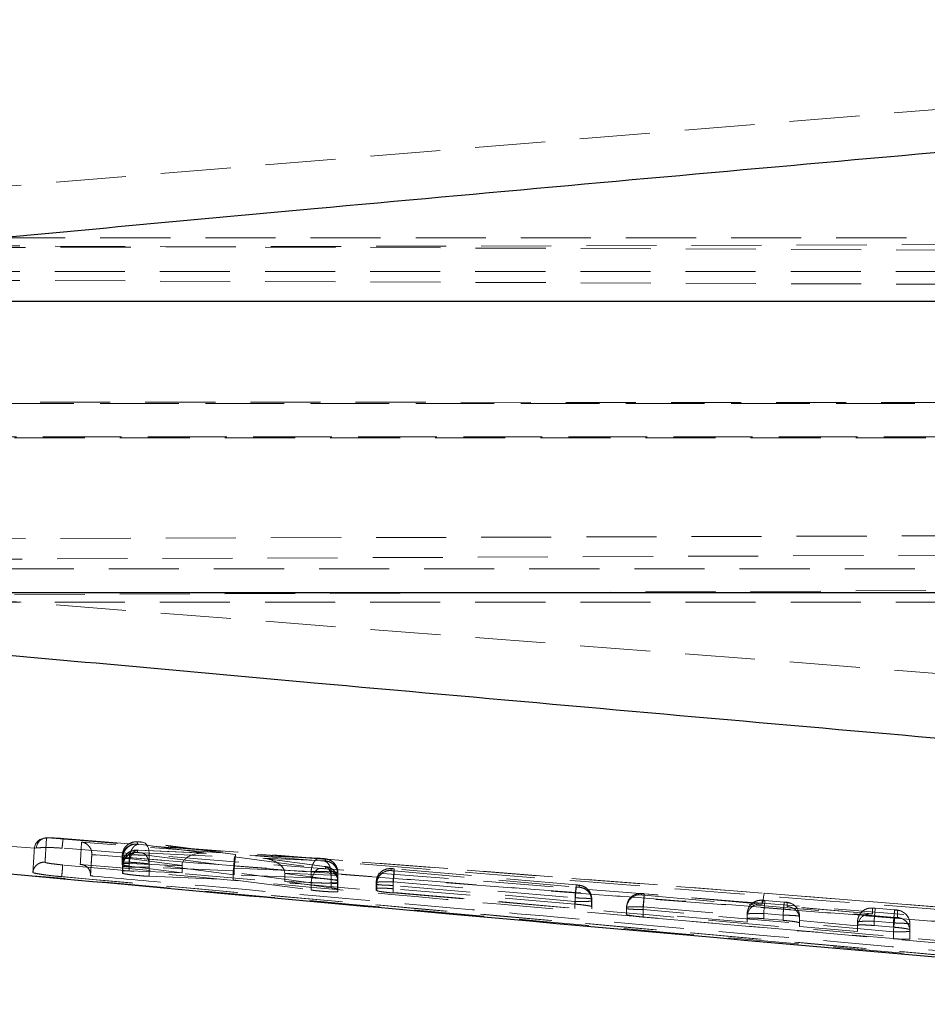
# Model space of a CAD drawing. Header units: millimetres. Extents: x 21 to 401, y 14 to 292.
# Tile 47 of 52: x 345 to 362, y 259 to 277. Entities that reach past the tile are written whole.
import ezdxf

# ---------------------------------------------------------------- set-up
doc = ezdxf.new("R2010")
doc.units = ezdxf.units.MM
doc.linetypes.add('HIDDEN', pattern=[1.905, 1.27, -0.635])
doc.layers.add('FORMATO', color=179, linetype='Continuous')
doc.styles.add('SLDTEXTSTYLE0', font='TXT', dxfattribs={"width": 0.75})
doc.dimstyles.new('SLDDIMSTYLE1', dxfattribs={"dimtxt": 3.5, "dimasz": 3.302, "dimexe": 0, "dimexo": 0.0625, "dimgap": 0.875, "dimtad": 1, "dimdec": 0, "dimrnd": 1e-09, "dimzin": 12, "dimdsep": 46, "dimtxsty": 'SLDTEXTSTYLE0', "dimsah": 1, "dimcen": 0.09, "dimadec": 0, "dimazin": 3, "dimtfac": 1, "dimtdec": 0, "dimtofl": 0, "dimtmove": 0, "dimatfit": 3, "dimfxl": 0, "dimfrac": 2, "dimtolj": 1, "dimtzin": 12, "dimarcsym": 0})

# ---------------------------------------------------------------- blocks, each defined once
blk = doc.blocks.new('_D_7')
at = {"layer": 'FORMATO'}
for p, q in [((268.376, 270.321), (268.376, 288.904)), ((400.67, 270.321), (400.67, 288.904)), ((400.67, 287.904), (268.376, 287.904))]:
    blk.add_line(p, q, dxfattribs=at)
for points in [[(268.376, 287.904), (271.678, 287.396), (271.678, 288.412)], [(400.67, 287.904), (397.368, 288.412), (397.368, 287.396)]]:
    blk.add_solid(points, dxfattribs=at)
at = {"layer": 'FORMATO', "insert": (333.223, 292.416), "char_height": 3.5, "attachment_point": 1, "style": 'SLDTEXTSTYLE0'}
blk.add_mtext('132', dxfattribs=at)

msp = doc.modelspace()

# ---------------------------------------------------------------- linework, layer by layer
at = {"color": 7, "linetype": 'HIDDEN', "lineweight": 18}
for p, q in [((344.172427, 273.783171), (377.662021, 276.547963)), ((378.622725, 272.930378), (340.304265, 272.930378)), ((377.904254, 272.860015), (343.988957, 272.752875)), ((340.337921, 272.808442), (385.659728, 272.601539)), ((340.332239, 272.324884), (378.622725, 272.324884)), ((340.338147, 272.180656), (394.301969, 271.956706)), ((378.622725, 269.934321), (290.422722, 269.934321)), ((340.068618, 269.955823), (385.22936, 269.945735)), ((378.776442, 269.934321), (340.272724, 269.934321)), ((394.21587, 269.319439), (340.066826, 269.307339)), ((340.115796, 269.328842), (378.622725, 269.328842)), ((340.272724, 269.328842), (378.776442, 269.328842)), ((377.904254, 267.585957), (343.988957, 267.478811)), ((340.378471, 267.09296), (385.22936, 267.27839)), ((378.776442, 266.938278), (340.272724, 266.938278)), ((394.21587, 266.691247), (340.3787, 266.444625)), ((344.172427, 266.430842), (377.662021, 263.828987)), ((340.332239, 266.332792), (378.776442, 266.332792)), ((345.919795, 262.063654), (358.902599, 261.061596)), ((346.203552, 262.052679), (358.902599, 261.061596)), ((347.543997, 261.992002), (347.544119, 261.952722)), ((347.544118, 261.952722), (347.545305, 261.951948)), ((347.545305, 261.951948), (347.566577, 261.948118)), ((347.566577, 261.948118), (348.798691, 261.785412)), ((349.321968, 261.762114), (347.631598, 261.986824)), ((349.321991, 261.7628), (347.642497, 261.986064)), ((345.689344, 261.878664), (345.025838, 261.92973)), ((345.678989, 261.873672), (345.689344, 261.878664)), ((345.715543, 261.882411), (345.689344, 261.878664)), ((346.719361, 261.776181), (346.719359, 261.76192)), ((347.544468, 261.839474), (347.544583, 261.802444)), ((347.544583, 261.802444), (347.545933, 261.801625)), ((348.767423, 261.787483), (347.555213, 261.841396)), ((348.798691, 261.785412), (347.567544, 261.840159)), ((347.632105, 261.792155), (349.303033, 261.718804)), ((346.719359, 261.760386), (346.695925, 261.378089)), ((346.719359, 261.76192), (346.719359, 261.760386)), ((375.298883, 259.499596), (346.719359, 261.760386)), ((347.272073, 261.704126), (347.271951, 261.743421)), ((347.271951, 261.743421), (347.271951, 261.618877)), ((347.271951, 261.743421), (347.271951, 261.618877)), ((347.271951, 261.618877), (347.272073, 261.579195)), ((347.272073, 261.704126), (347.272073, 261.579195)), ((347.272537, 261.553863), (347.272422, 261.590997)), ((347.272422, 261.590997), (347.272422, 261.590974)), ((347.272422, 261.590974), (347.272422, 261.464247)), ((347.279025, 261.700625), (347.279025, 261.574717)), ((347.396251, 261.601956), (347.396251, 261.601837)), ((347.396251, 261.601956), (348.353947, 261.559369)), ((347.396251, 261.601837), (347.396251, 261.468494)), ((348.353967, 261.562811), (347.396836, 261.689203)), ((347.396836, 261.689203), (347.396836, 261.68918)), ((347.396836, 261.68918), (347.396836, 261.55387)), ((347.759001, 261.748532), (349.30205, 261.543402)), ((347.759001, 261.748532), (347.759001, 261.593239)), ((349.300894, 261.393377), (347.759001, 261.593239)), ((349.303033, 261.718804), (350.864333, 261.512617)), ((350.86335, 261.693569), (349.321968, 261.762114)), ((350.852422, 261.694739), (349.321991, 261.7628)), ((350.929451, 261.548312), (349.818236, 261.696162)), ((349.818236, 261.696162), (350.927766, 261.647576)), ((350.940387, 261.547545), (349.848953, 261.692764)), ((350.950432, 261.682743), (350.948635, 261.684248)), ((350.950544, 261.648292), (350.950432, 261.682743)), ((351.089089, 261.625672), (351.086009, 261.628242)), ((347.272422, 261.464247), (347.272537, 261.426294)), ((347.272537, 261.553863), (347.272537, 261.426294)), ((347.272537, 261.426294), (347.281509, 261.421041)), ((347.281534, 261.549922), (347.281509, 261.549869)), ((347.281509, 261.549869), (347.281509, 261.421041)), ((348.353947, 261.429982), (347.396251, 261.468494)), ((347.396836, 261.55387), (348.353947, 261.429982)), ((347.759013, 261.533307), (347.758987, 261.533247)), ((347.758987, 261.533247), (347.758987, 261.368858)), ((349.283605, 261.466386), (347.759013, 261.533307)), ((348.353947, 261.559369), (348.353947, 261.429982)), ((350.694751, 261.253679), (349.282456, 261.440189)), ((349.282456, 261.440189), (349.282456, 261.308016)), ((349.300894, 261.517228), (350.693225, 261.455314)), ((349.300894, 261.517228), (349.300894, 261.393377)), ((351.056296, 261.388676), (350.213728, 261.425571)), ((350.213747, 261.422211), (351.057303, 261.309976)), ((350.213747, 261.422211), (350.213747, 261.27276)), ((350.693225, 261.455314), (350.693354, 261.455337)), ((350.693225, 261.455314), (350.693225, 261.342095)), ((350.949963, 261.54455), (350.929451, 261.548312)), ((350.950879, 261.543872), (350.949963, 261.54455)), ((350.950995, 261.507587), (350.950879, 261.543872)), ((351.174525, 261.437306), (351.174527, 261.437746)), ((351.174525, 261.437306), (351.174525, 261.289405)), ((351.174527, 261.437746), (351.178385, 261.43452)), ((351.178385, 261.434758), (351.178498, 261.399629)), ((351.178385, 261.434758), (351.178385, 261.43452)), ((351.178385, 261.43452), (351.178385, 261.285955)), ((352.143991, 261.50644), (352.144092, 261.473762)), ((352.144092, 261.473762), (352.145755, 261.472845)), ((352.198362, 261.465752), (355.495767, 261.174181)), ((355.496922, 261.213692), (352.199122, 261.505308)), ((355.49687, 261.213252), (352.19915, 261.504861)), ((346.173959, 261.361876), (346.145422, 261.364521)), ((346.173959, 261.362897), (346.173959, 261.361876)), ((346.173959, 261.362897), (346.17451, 261.362882)), ((372.132155, 259.050803), (346.173959, 261.361876)), ((346.695925, 261.378089), (346.695923, 261.395374)), ((347.758987, 261.368858), (349.282456, 261.308016)), ((349.282456, 261.308016), (350.694751, 261.119204)), ((350.693225, 261.342095), (349.300894, 261.393377)), ((351.057303, 261.15972), (350.213747, 261.27276)), ((350.213747, 261.27276), (351.056296, 261.242123)), ((350.694751, 261.253679), (350.694751, 261.119204)), ((351.056296, 261.38878), (351.056296, 261.388676)), ((351.056296, 261.388676), (351.056296, 261.242123)), ((351.057303, 261.310005), (351.057303, 261.309976)), ((351.057303, 261.309976), (351.057303, 261.15972)), ((351.173497, 261.298375), (351.173497, 261.29836)), ((351.173497, 261.29836), (351.173497, 261.137525)), ((351.178385, 261.285955), (351.174525, 261.289405)), ((351.178498, 261.247711), (351.178385, 261.285955)), ((351.178498, 261.399643), (351.178498, 261.399629)), ((351.178498, 261.399629), (351.178498, 261.247711)), ((351.178834, 261.295298), (351.178949, 261.259006)), ((351.178834, 261.295298), (351.178834, 261.133337)), ((351.178949, 261.093268), (351.178949, 261.259006)), ((351.872045, 261.225188), (351.871944, 261.257933)), ((351.871944, 261.257933), (351.871944, 261.257918)), ((351.871944, 261.257918), (351.871944, 261.149386)), ((352.176926, 261.269109), (352.177083, 261.269109)), ((352.176926, 261.269109), (352.176926, 261.143716)), ((352.177083, 261.269109), (355.474497, 260.977531)), ((351.178834, 261.133337), (351.173497, 261.137525)), ((351.178949, 261.093268), (351.178834, 261.133337)), ((351.871944, 261.149386), (351.872045, 261.113057)), ((351.872045, 261.225188), (351.872045, 261.113057)), ((351.882286, 261.220926), (351.882286, 261.107007)), ((352.176416, 261.204334), (352.176399, 261.204356)), ((355.473933, 260.912748), (352.176416, 261.204334)), ((352.176416, 261.204334), (352.176416, 261.066766)), ((352.176416, 261.066766), (355.473933, 260.783935)), ((355.474497, 260.864975), (352.176926, 261.143716)), ((355.55043, 261.205325), (355.549335, 261.206077)), ((355.550534, 261.172647), (355.55043, 261.205325)), ((356.679854, 261.054868), (356.679908, 261.033798)), ((358.850302, 260.866368), (356.729857, 261.053877)), ((358.865149, 260.864617), (356.729883, 261.05343)), ((376.053098, 259.713212), (358.901986, 261.061447)), ((358.902042, 261.062154), (358.902599, 261.061596)), ((358.902599, 261.061596), (376.053742, 259.712497)), ((355.474011, 260.912785), (355.473933, 260.912748)), ((355.473933, 260.912748), (355.473933, 260.783935)), ((355.474497, 260.977531), (355.474497, 260.977464)), ((355.474497, 260.977464), (355.474497, 260.864975)), ((355.771913, 260.960156), (355.771913, 260.960134)), ((355.771913, 260.960134), (355.771913, 260.822909)), ((355.778384, 260.956759), (355.778489, 260.924013)), ((355.778384, 260.956759), (355.778384, 260.817969)), ((355.778489, 260.924021), (355.778489, 260.779338)), ((356.7299, 261.026347), (361.265076, 260.625327)), ((358.865158, 260.933304), (358.865149, 260.864617)), ((359.265273, 260.901356), (358.915151, 260.932313)), ((359.265273, 260.900916), (358.915183, 260.931866)), ((359.315149, 260.824824), (359.315149, 260.893473)), ((355.778384, 260.817969), (355.771913, 260.822909)), ((355.778489, 260.779338), (355.778384, 260.817969)), ((356.407863, 260.785172), (356.4078, 260.806272)), ((356.4078, 260.806272), (356.4078, 260.704214)), ((356.4078, 260.704214), (356.407863, 260.678949)), ((356.407863, 260.785172), (356.407863, 260.678949)), ((361.24305, 260.363916), (356.707809, 260.764951)), ((356.707809, 260.764951), (356.707809, 260.631556)), ((356.707859, 260.817679), (356.707859, 260.699967)), ((356.707859, 260.817679), (358.593903, 260.650905)), ((358.593104, 260.538848), (356.707859, 260.699967)), ((358.893103, 260.696115), (358.893103, 260.601247)), ((358.893103, 260.696115), (359.243193, 260.665165)), ((360.865149, 260.687763), (359.315149, 260.824824)), ((360.8503, 260.689521), (359.32992, 260.823959)), ((360.865158, 260.792302), (360.865149, 260.687763)), ((361.265282, 260.760354), (360.915118, 260.791311)), ((361.265282, 260.759907), (360.91515, 260.790864)), ((361.315142, 260.623889), (361.315149, 260.752471)), ((356.707809, 260.631556), (361.24305, 260.239864)), ((358.593104, 260.63096), (358.593104, 260.684716)), ((358.593104, 260.63096), (358.593104, 260.538848)), ((359.243104, 260.571727), (358.893103, 260.601247)), ((359.243193, 260.665165), (359.243104, 260.665158)), ((359.243104, 260.665158), (359.243104, 260.571727)), ((359.543103, 260.644937), (359.543103, 260.591092)), ((359.543103, 260.591092), (359.543103, 260.566967)), ((359.543103, 260.566967), (360.593903, 260.47405)), ((359.543103, 260.566967), (359.543103, 260.457659)), ((359.543103, 260.457659), (359.543103, 260.524312)), ((360.593104, 260.454113), (360.593104, 260.543713)), ((360.893104, 260.555105), (360.893104, 260.477344)), ((360.893104, 260.555105), (361.243206, 260.524156)), ((361.243104, 260.524156), (361.243104, 260.447988)), ((361.243206, 260.524156), (361.243104, 260.524156)), ((360.593104, 260.367909), (359.543103, 260.457659)), ((360.593104, 260.454113), (360.593104, 260.367909)), ((361.243104, 260.447988), (360.893104, 260.477344)), ((361.24305, 260.363916), (361.24305, 260.239864)), ((361.543103, 260.503935), (361.543103, 260.375308)), ((361.543103, 260.503935), (361.543103, 260.400267)), ((361.543103, 260.236913), (361.543103, 260.400267)), ((361.543103, 260.375308), (361.543103, 260.236913))]:
    msp.add_line(p, q, dxfattribs=at)
at = {"color": 7, "linetype": 'Continuous', "lineweight": 25}
for p, q in [((344.235089, 271.78728), (369.17806, 271.78728)), ((344.235089, 266.506651), (369.17806, 266.506651))]:
    msp.add_line(p, q, dxfattribs=at)
at = {"color": 7, "linetype": 'HIDDEN', "lineweight": 18, "flags": 128}
for points in [[(347.631598, 261.986824), (347.659349, 261.982107), (347.685295, 261.968555), (347.7085, 261.946658), (347.72812, 261.91722), (347.743446, 261.881294), (347.753924, 261.840189), (347.759172, 261.795396), (347.759001, 261.748532)], [(358.87923, 260.879764), (358.506511, 260.909105), (356.888953, 261.036435), (350.418714, 261.545541), (346.18093, 261.878731)], [(350.694751, 261.253679), (350.700838, 261.303725), (350.712677, 261.352153), (350.729787, 261.396998), (350.751472, 261.436434), (350.776851, 261.468867), (350.804893, 261.492962), (350.834453, 261.507744), (350.864333, 261.512617)], [(374.727696, 259.631829), (374.044507, 259.685622), (367.574237, 260.19513), (358.87923, 260.879764)]]:
    msp.add_lwpolyline(points, dxfattribs=at)
at = {"color": 7, "linetype": 'HIDDEN', "lineweight": 18}
for centre, radius, start, end in [((345.88109, 261.856583), 0.202822, 85.3486295, 175.1668035), ((345.887643, 261.853887), 0.209616, 89.5611283, 174.0029274), ((345.906333, 261.873112), 0.191017, 85.958784, 177.2096289), ((347.521778, 261.743165), 0.249827, 84.8973937, 179.9414547), ((347.521913, 261.703871), 0.24984, 84.900711, 179.941558), ((347.522362, 261.553609), 0.249825, 84.8970676, 179.9417808), ((350.929108, 261.295097), 0.249725, 0.046092, 84.9985942), ((350.929225, 261.258814), 0.249724, 0.0441611, 84.9988142), ((352.121863, 261.224934), 0.249818, 84.8951608, 179.9417818), ((352.133118, 261.222327), 0.250836, 87.112296, 180.3200458), ((355.528674, 260.956564), 0.24971, 0.0445925, 85.0018047), ((356.657645, 260.806012), 0.249845, 84.9001814, 179.9403294), ((367.921414, 259.889011), 11.251943, 174.0600539, 175.2657672), ((359.885368, 260.846547), 1.006686, 167.6328268, 178.1090749), ((356.657733, 260.784913), 0.24987, 84.9085384, 179.9407664), ((339.359475, 262.362715), 17.421755, 354.7379593, 355.6006983), ((358.842933, 260.684466), 0.249829, 84.8961256, 179.942675), ((369.586266, 259.813533), 10.729523, 174.017223, 175.2816725), ((359.28108, 260.640567), 0.262238, 3.4360382, 94.761367), ((359.293432, 260.644748), 0.249672, 0.0433384, 85.0099032), ((360.842933, 260.543463), 0.249829, 84.8961256, 179.942675), ((371.544583, 259.677974), 10.687534, 174.0229729, 175.2924135), ((361.280856, 260.499283), 0.262477, 3.4634769, 94.686803), ((361.293429, 260.503743), 0.249675, 0.044018, 85.0092235), ((344.795143, 261.881405), 16.51776, 354.7287962, 355.6387852), ((361.293353, 260.375091), 0.24975, 0.0497051, 84.9951358)]:
    msp.add_arc(centre, radius, start, end, dxfattribs=at)
for centre, major_axis, ratio, start_param, end_param in [((348.776645, 261.53683), (0.422121, -0.037187), 0.588918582, 1.570451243, 3.186542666), ((349.299923, 261.513532), (0.022068, 0.249266), 0.002073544, 6.209276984, 7.734052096), ((347.575955, 261.699376), (0.303882, -0.004777), 0.052787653, 3.143122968, 3.356731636), ((347.577413, 261.699298), (0.305492, -0.00492), 0.052823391, 3.358511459, 4.080814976), ((349.280987, 261.470222), (0.021889, 0.24928), 0.011765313, 4.698020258, 6.209360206), ((349.79619, 261.447578), (0.416972, -0.036796), 0.5961826, 0.059271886, 1.570535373), ((350.928387, 261.434161), (0.226407, 0.106345), 0.996893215, 5.845259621, 7.327759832), ((347.574939, 261.549232), (0.302401, -0.004646), 0.052754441, 3.142583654, 3.386616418), ((348.565551, 261.546217), (-0.037543, 0.248583), 0.837738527, 1.378678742, 1.392431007), ((349.492175, 261.442332), (0.00601, 0.250357), 0.837334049, 1.494702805, 1.599457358), ((349.510389, 261.504173), (-0.035306, 0.248841), 0.829842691, 1.296391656, 1.401461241), ((350.00496, 261.419801), (0.006592, 0.250341), 0.833596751, 4.743967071, 4.757387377), ((350.874916, 261.300027), (0.304028, -0.00479), 0.052790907, 0.190399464, 0.928248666), ((350.873204, 261.300204), (0.30563, -0.004932), 0.052826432, 0.001436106, 0.187993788), ((352.172239, 261.220736), (0.300193, -0.00445), 0.05270428, 3.141466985, 3.404324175), ((355.472514, 260.961684), (0.30587, -0.004954), 0.052831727, 0.001570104, 0.206909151), ((358.843104, 260.616033), (-0.174214, 0.190298), 0.942220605, 5.423885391, 7.003034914), ((359.293104, 260.576241), (0.189346, 0.173342), 0.941732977, 5.571688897, 7.05418783), ((360.843104, 260.439181), (-0.174214, 0.190298), 0.942220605, 5.423885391, 7.003034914), ((358.843104, 260.630959), (0.249997, -0.001157), 0.998717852, 3.066269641, 3.146213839), ((360.843104, 260.454107), (0.249997, -0.001157), 0.998717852, 3.066269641, 3.146213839)]:
    msp.add_ellipse(centre, major_axis=major_axis, ratio=ratio, start_param=start_param, end_param=end_param, dxfattribs=at)
at = {"color": 7, "linetype": 'Continuous', "lineweight": 25}
for points, knots in [([(369.17806, 275.112266), (363.034708, 274.565462), (354.782511, 273.830955), (346.533027, 273.067119), (344.424875, 272.871921)], [0, 0, 0, 0, 0.744450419, 1, 1, 1, 1]), ([(369.17806, 263.241375), (363.034708, 263.77836), (354.782512, 264.499677), (346.533027, 265.249794), (344.424875, 265.441487)], [0, 0, 0, 0, 0.744450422, 1, 1, 1, 1]), ([(344.920962, 261.443401), (347.679144, 261.190951), (355.616168, 260.464494), (363.556675, 259.775099), (368.73779, 259.325275)], [0, 0, 0, 0, 0.347508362, 1, 1, 1, 1])]:
    msp.add_open_spline(points, degree=3, knots=knots, dxfattribs=at)
at = {"color": 7, "linetype": 'HIDDEN', "lineweight": 18}
for points, knots in [([(345.87238, 261.623243), (345.872834, 261.631284), (345.875103, 261.671492), (345.883439, 261.818144), (345.891408, 261.954145), (345.897537, 262.058737)], [0, 0, 0, 0, 0.054586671, 0.272932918, 1, 1, 1, 1]), ([(345.897537, 262.058737), (345.900557, 262.060497), (345.904018, 262.062514), (345.918013, 262.063525), (345.919795, 262.063654)], [0, 0, 0, 0, 0.8727172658, 1, 1, 1, 1]), ([(345.919795, 262.063654), (345.925829, 262.06396), (345.946403, 262.065004), (346.003126, 262.06438), (346.096153, 262.060389), (346.16778, 262.055247), (346.203552, 262.052679)], [0, 0, 0, 0, 0.121272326, 0.413490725, 0.707089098, 1, 1, 1, 1]), ([(346.203552, 262.052679), (346.202304, 262.051246), (346.199809, 262.048379), (346.193495, 262.005195), (346.186871, 261.945346), (346.182821, 261.899027), (346.181046, 261.878723)], [0, 0, 0, 0, 0.264528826, 0.529061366, 0.793572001, 1, 1, 1, 1]), ([(346.533422, 261.98958), (346.529563, 261.923008), (346.521832, 261.78961), (346.514185, 261.653264), (346.510355, 261.584962)], [0, 0, 0, 0, 0.4990480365, 1, 1, 1, 1]), ([(346.719361, 261.776181), (346.717756, 261.795365), (346.714554, 261.833619), (346.688942, 261.890768), (346.642713, 261.946526), (346.586593, 261.978041), (346.547083, 261.987676), (346.534108, 261.989485), (346.533422, 261.98958)], [0, 0, 0, 0, 0.157223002, 0.31351605, 0.542509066, 0.851211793, 0.9921348, 1, 1, 1, 1]), ([(375.638, 259.691866), (370.759244, 260.078513), (361.057922, 260.847354), (351.356191, 261.610311), (346.533422, 261.98958)], [0, 0, 0, 0, 0.502896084, 1, 1, 1, 1]), ([(347.279025, 261.700632), (347.280146, 261.71783), (347.282388, 261.752226), (347.298813, 261.801765), (347.324065, 261.847099), (347.358003, 261.886295), (347.398928, 261.91775), (347.44515, 261.939851), (347.494751, 261.952636), (347.528453, 261.952177), (347.545305, 261.951948)], [0, 0, 0, 0, 0.1250111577, 0.250015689, 0.3750067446, 0.5000092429, 0.62501733, 0.7500102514, 0.8750061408, 1, 1, 1, 1]), ([(347.63966, 261.986339), (347.634745, 261.986985), (347.620473, 261.98886), (347.59131, 261.991595), (347.553608, 261.994129), (347.520192, 261.995097), (347.467523, 261.989899), (347.409285, 261.970615), (347.347336, 261.927389), (347.303696, 261.874183), (347.289735, 261.832574), (347.284599, 261.817263)], [0, 0, 0, 0, 0.038664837, 0.112292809, 0.188632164, 0.299059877, 0.386485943, 0.549762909, 0.705521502, 0.891645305, 1, 1, 1, 1]), ([(347.396836, 261.689203), (347.39846, 261.705966), (347.401709, 261.739494), (347.41399, 261.788275), (347.431147, 261.833423), (347.453022, 261.873118), (347.478595, 261.905798), (347.506831, 261.929905), (347.536664, 261.945362), (347.556606, 261.947199), (347.566577, 261.948118)], [0, 0, 0, 0, 0.124994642, 0.250000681, 0.375005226, 0.500009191, 0.624996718, 0.750000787, 0.875001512, 1, 1, 1, 1]), ([(347.631598, 261.986824), (347.628584, 261.987207), (347.620258, 261.988267), (347.604446, 261.989926), (347.585607, 261.991494), (347.568454, 261.992587), (347.554921, 261.993045), (347.545807, 261.992914), (347.5446, 261.992306), (347.543997, 261.992002)], [0, 0, 0, 0, 0.089910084, 0.248346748, 0.399010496, 0.5572097, 0.703557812, 0.851747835, 1, 1, 1, 1]), ([(345.651994, 261.440562), (345.652484, 261.448556), (345.654937, 261.488529), (345.663927, 261.634301), (345.672441, 261.769612), (345.678989, 261.873672)], [0, 0, 0, 0, 0.054586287, 0.272931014, 1, 1, 1, 1]), ([(346.18093, 261.878731), (346.124126, 261.88243), (346.009001, 261.889929), (345.857221, 261.890681), (345.761387, 261.88677), (345.726438, 261.883447), (345.715543, 261.882411)], [0, 0, 0, 0, 0.284202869, 0.575998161, 0.867822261, 1, 1, 1, 1]), ([(346.695923, 261.395374), (346.695924, 261.395394), (346.699922, 261.459368), (346.707644, 261.588419), (346.715367, 261.712269), (346.719361, 261.776171), (346.719361, 261.776181)], [0, 0, 0, 0, 0.000155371, 0.500279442, 0.999922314, 1, 1, 1, 1]), ([(347.284599, 261.817263), (347.282701, 261.812691), (347.274282, 261.792396), (347.272562, 261.76778), (347.271981, 261.748116), (347.271949, 261.744597), (347.271952, 261.743273), (347.271952, 261.742669), (347.271952, 261.742425), (347.271962, 261.744045), (347.271959, 261.742644), (347.271957, 261.741312)], [0, 0, 0, 0, 0.1506261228, 0.6684771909, 0.7280448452, 0.7573281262, 0.7720068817, 0.7729147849, 0.7730358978, 0.7842540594, 1, 1, 1, 1]), ([(347.281534, 261.549922), (347.284421, 261.577977), (347.290197, 261.634087), (347.332536, 261.709195), (347.394464, 261.766727), (347.464336, 261.796865), (347.51635, 261.803185), (347.540866, 261.801892), (347.545933, 261.801625)], [0, 0, 0, 0, 0.203834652, 0.407662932, 0.611500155, 0.815340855, 0.961830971, 1, 1, 1, 1]), ([(347.335017, 261.753814), (347.352335, 261.77141), (347.389435, 261.809106), (347.458146, 261.835197), (347.511831, 261.841555), (347.537563, 261.839914), (347.544468, 261.839474)], [0, 0, 0, 0, 0.313078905, 0.670720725, 0.911638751, 1, 1, 1, 1]), ([(347.552509, 261.83995), (347.531417, 261.841008), (347.490987, 261.843036), (347.414076, 261.8202), (347.358834, 261.789779), (347.338247, 261.758497), (347.335112, 261.753732)], [0, 0, 0, 0, 0.291604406, 0.558943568, 0.932824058, 1, 1, 1, 1]), ([(347.396251, 261.601956), (347.397795, 261.618864), (347.400883, 261.652682), (347.413095, 261.700768), (347.430314, 261.744373), (347.452385, 261.781638), (347.478259, 261.8111), (347.506889, 261.831269), (347.53717, 261.842281), (347.557419, 261.840866), (347.567544, 261.840159)], [0, 0, 0, 0, 0.124995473, 0.249999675, 0.375002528, 0.500006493, 0.625006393, 0.750000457, 0.874996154, 1, 1, 1, 1]), ([(347.567544, 261.840159), (347.566717, 261.840195), (347.560762, 261.840455), (347.552728, 261.840559), (347.54595, 261.840254), (347.544972, 261.839739), (347.544468, 261.839474)], [0, 0, 0, 0, 0.059985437, 0.432337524, 0.707631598, 1, 1, 1, 1]), ([(347.545933, 261.801625), (347.54637, 261.801499), (347.548644, 261.800849), (347.555651, 261.799493), (347.569544, 261.797514), (347.586678, 261.795564), (347.605475, 261.793825), (347.621118, 261.7927), (347.629198, 261.792299), (347.632105, 261.792155)], [0, 0, 0, 0, 0.042272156, 0.219840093, 0.384625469, 0.557934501, 0.73131187, 0.903322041, 1, 1, 1, 1]), ([(347.759013, 261.533307), (347.75885, 261.561486), (347.758524, 261.617847), (347.736778, 261.694406), (347.701265, 261.754737), (347.663319, 261.78454), (347.639005, 261.790472), (347.632105, 261.792155)], [0, 0, 0, 0, 0.223171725, 0.44635983, 0.669518, 0.906211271, 1, 1, 1, 1]), ([(345.87238, 261.623243), (345.858312, 261.623667), (345.830175, 261.624515), (345.788785, 261.614757), (345.750256, 261.597305), (345.716184, 261.57213), (345.688003, 261.540532), (345.667078, 261.503802), (345.655754, 261.469639), (345.652975, 261.448153), (345.651994, 261.440562)], [0, 0, 0, 0, 0.13251932, 0.265034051, 0.397550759, 0.530075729, 0.662589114, 0.795107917, 0.927614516, 1, 1, 1, 1]), ([(346.192326, 261.575082), (346.168688, 261.577319), (346.109286, 261.582941), (346.019498, 261.593386), (345.938314, 261.605081), (345.883053, 261.615822), (345.875932, 261.620774), (345.872383, 261.623243)], [0, 0, 0, 0, 0.141847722, 0.356456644, 0.570481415, 0.785875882, 1, 1, 1, 1]), ([(346.719359, 261.76192), (351.477336, 261.389692), (361.003972, 260.644399), (370.529198, 259.870595), (375.299077, 259.506019), (375.299662, 259.505974)], [0, 0, 0, 0, 0.499408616, 0.999938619, 1, 1, 1, 1]), ([(347.271951, 261.743421), (347.271951, 261.743421), (347.27195, 261.74342), (347.283638, 261.749471), (347.333089, 261.752395), (347.409486, 261.755038), (347.503665, 261.755715), (347.608461, 261.754105), (347.694865, 261.75239), (347.742856, 261.748531), (347.758985, 261.748532), (347.759001, 261.748532)], [0, 0, 0, 0, 0.000088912, 0.151775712, 0.30455947, 0.446800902, 0.606341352, 0.753023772, 0.908935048, 0.999908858, 1, 1, 1, 1]), ([(347.759001, 261.593239), (347.729398, 261.59677), (347.670194, 261.603831), (347.565545, 261.613217), (347.463133, 261.620432), (347.373232, 261.624582), (347.307054, 261.625196), (347.275802, 261.622797), (347.272946, 261.619889), (347.271951, 261.618877)], [0, 0, 0, 0, 0.1533129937, 0.3066132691, 0.4590738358, 0.6147337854, 0.7667016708, 0.9187593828, 1, 1, 1, 1]), ([(347.272422, 261.590997), (347.275545, 261.618669), (347.281791, 261.674017), (347.308504, 261.731026), (347.332373, 261.751542), (347.335017, 261.753814)], [0, 0, 0, 0, 0.470659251, 0.941361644, 1, 1, 1, 1]), ([(347.272422, 261.590974), (347.272423, 261.590977), (347.272855, 261.594443), (347.280462, 261.594456), (347.315388, 261.598651), (347.358437, 261.602633), (347.391067, 261.601023), (347.396235, 261.601835), (347.396251, 261.601837)], [0, 0, 0, 0, 0.000212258, 0.296143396, 0.563696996, 0.929852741, 0.999785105, 1, 1, 1, 1]), ([(350.86335, 261.693569), (350.85328, 261.694273), (350.833139, 261.69568), (350.80302, 261.684677), (350.774556, 261.664484), (350.748843, 261.635027), (350.726933, 261.597761), (350.709876, 261.554155), (350.697823, 261.506067), (350.694843, 261.472247), (350.693354, 261.455337)], [0, 0, 0, 0, 0.124997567, 0.249997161, 0.375001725, 0.499998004, 0.624997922, 0.749994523, 0.874993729, 1, 1, 1, 1]), ([(351.00219, 261.672521), (350.991829, 261.675922), (350.962888, 261.685421), (350.924812, 261.688934), (350.880767, 261.693241), (350.861799, 261.694211), (350.853228, 261.694649)], [0, 0, 0, 0, 0.220693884, 0.616433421, 0.826672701, 1, 1, 1, 1]), ([(350.948635, 261.684248), (350.947736, 261.684482), (350.944777, 261.685252), (350.935874, 261.686796), (350.920702, 261.688821), (350.902081, 261.690822), (350.882646, 261.692464), (350.869769, 261.693289), (350.86407, 261.693537), (350.86335, 261.693569)], [0, 0, 0, 0, 0.077931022, 0.25644045, 0.432628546, 0.60892232, 0.8015384, 0.974924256, 1, 1, 1, 1]), ([(350.927766, 261.647576), (350.931515, 261.647445), (350.93887, 261.647187), (350.944699, 261.647287), (350.949219, 261.647594), (350.949973, 261.647991), (350.950544, 261.648292)], [0, 0, 0, 0, 0.28565336, 0.560323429, 0.667034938, 1, 1, 1, 1]), ([(350.927766, 261.647576), (350.946266, 261.640957), (350.983267, 261.627718), (351.026658, 261.566252), (351.05479, 261.483605), (351.055794, 261.420389), (351.056296, 261.38878)], [0, 0, 0, 0, 0.249993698, 0.499994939, 0.749989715, 1, 1, 1, 1]), ([(350.948635, 261.684248), (350.950889, 261.684054), (350.962003, 261.683095), (351.000274, 261.676828), (351.061104, 261.652263), (351.12382, 261.596007), (351.166435, 261.521745), (351.17183, 261.465745), (351.174527, 261.437746)], [0, 0, 0, 0, 0.018691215, 0.092155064, 0.319308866, 0.546265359, 0.773136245, 1, 1, 1, 1]), ([(350.950544, 261.648292), (350.958369, 261.647363), (350.997109, 261.642765), (351.06132, 261.617295), (351.127088, 261.55858), (351.170202, 261.48382), (351.175733, 261.427701), (351.178498, 261.399643)], [0, 0, 0, 0, 0.064082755, 0.31727537, 0.544838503, 0.772430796, 1, 1, 1, 1]), ([(344.97458, 261.440361), (346.746209, 261.280442), (354.663042, 260.565816), (362.583004, 259.87602), (368.730638, 259.340586)], [0, 0, 0, 0, 0.223779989, 1, 1, 1, 1]), ([(346.145422, 261.364521), (346.087114, 261.370371), (345.970501, 261.382068), (345.819162, 261.401746), (345.708437, 261.420111), (345.657729, 261.4331), (345.653423, 261.438702), (345.651994, 261.440562)], [0, 0, 0, 0, 0.222626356, 0.445235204, 0.667642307, 0.889678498, 1, 1, 1, 1]), ([(346.192326, 261.575082), (346.1922, 261.57201), (346.191973, 261.566498), (346.189734, 261.537425), (346.186097, 261.493632), (346.180686, 261.431325), (346.176568, 261.385696), (346.17451, 261.362882)], [0, 0, 0, 0, 0.196313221, 0.35214993, 0.56809538, 0.78404558, 1, 1, 1, 1]), ([(372.149184, 259.268956), (366.143263, 259.79667), (357.490229, 260.556973), (348.838914, 261.336585), (346.192326, 261.575082)], [0, 0, 0, 0, 0.694082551, 1, 1, 1, 1]), ([(346.510355, 261.584962), (346.511029, 261.584941), (346.523177, 261.584559), (346.562561, 261.579597), (346.618776, 261.555172), (346.665537, 261.504784), (346.691089, 261.451316), (346.694308, 261.414061), (346.695923, 261.395374)], [0, 0, 0, 0, 0.007784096, 0.140288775, 0.459146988, 0.690950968, 0.844980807, 1, 1, 1, 1]), ([(346.510355, 261.584962), (350.76798, 261.2059), (359.270306, 260.448927), (367.773873, 259.706051), (372.019193, 259.335177)], [0, 0, 0, 0, 0.500760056, 1, 1, 1, 1]), ([(347.396251, 261.468494), (347.377566, 261.469112), (347.332819, 261.470592), (347.284086, 261.469625), (347.27633, 261.466049), (347.272422, 261.464247)], [0, 0, 0, 0, 0.262359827, 0.628295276, 1, 1, 1, 1]), ([(347.279025, 261.574717), (347.289659, 261.571844), (347.310928, 261.566097), (347.361798, 261.558431), (347.392888, 261.554384), (347.396836, 261.55387)], [0, 0, 0, 0, 0.466130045, 0.932213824, 1, 1, 1, 1]), ([(347.281509, 261.421041), (347.293384, 261.418012), (347.317134, 261.411953), (347.391091, 261.400844), (347.483821, 261.389755), (347.587445, 261.379838), (347.683771, 261.372525), (347.735998, 261.369979), (347.758987, 261.368858)], [0, 0, 0, 0, 0.172804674, 0.345605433, 0.518527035, 0.691443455, 0.864181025, 1, 1, 1, 1]), ([(347.758987, 261.533247), (347.758971, 261.533247), (347.742954, 261.533247), (347.696973, 261.531856), (347.609923, 261.532333), (347.505327, 261.534231), (347.410864, 261.537913), (347.335191, 261.542744), (347.296423, 261.54694), (347.284238, 261.54938), (347.281534, 261.549922)], [0, 0, 0, 0, 0.000097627, 0.0987685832, 0.2713557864, 0.4452098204, 0.6173798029, 0.7789078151, 0.9509223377, 1, 1, 1, 1]), ([(350.693354, 261.455337), (350.697552, 261.455428), (350.729578, 261.45613), (350.802002, 261.456632), (350.910738, 261.455234), (351.014087, 261.451974), (351.097412, 261.447025), (351.151949, 261.44306), (351.169576, 261.437305), (351.174522, 261.437306), (351.174525, 261.437306)], [0, 0, 0, 0, 0.024970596, 0.1904876, 0.374641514, 0.541519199, 0.705744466, 0.869771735, 0.999901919, 1, 1, 1, 1]), ([(350.864333, 261.512617), (350.867075, 261.512271), (350.874984, 261.511273), (350.890138, 261.50967), (350.908745, 261.508102), (350.926017, 261.506978), (350.939812, 261.50651), (350.949152, 261.50665), (350.950381, 261.507275), (350.950995, 261.507587)], [0, 0, 0, 0, 0.081910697, 0.236267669, 0.386083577, 0.544336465, 0.693725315, 0.846867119, 1, 1, 1, 1]), ([(350.929451, 261.548312), (350.948085, 261.544645), (350.985353, 261.53731), (351.028841, 261.482618), (351.05668, 261.404338), (351.057096, 261.34145), (351.057303, 261.310005)], [0, 0, 0, 0, 0.249997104, 0.4999983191, 0.750000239, 1, 1, 1, 1]), ([(351.022304, 261.527466), (351.009295, 261.532035), (350.988143, 261.539465), (350.961676, 261.544498), (350.947115, 261.546583), (350.940031, 261.547597)], [0, 0, 0, 0, 0.4506757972, 0.7327668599, 1, 1, 1, 1]), ([(350.949963, 261.54455), (350.958811, 261.543564), (350.997121, 261.539297), (351.060076, 261.51401), (351.123738, 261.456632), (351.165743, 261.382379), (351.170912, 261.326377), (351.173497, 261.298375)], [0, 0, 0, 0, 0.0736287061, 0.3188093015, 0.5458759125, 0.7729289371, 1, 1, 1, 1]), ([(351.178824, 261.297541), (351.175293, 261.328258), (351.169093, 261.382183), (351.131122, 261.446644), (351.089723, 261.489251), (351.052093, 261.514372), (351.029065, 261.524464), (351.021058, 261.527972)], [0, 0, 0, 0, 0.310322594, 0.544762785, 0.743165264, 0.910701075, 1, 1, 1, 1]), ([(352.143991, 261.50644), (352.135901, 261.506916), (352.110161, 261.50843), (352.056355, 261.501891), (351.986779, 261.473612), (351.923336, 261.416789), (351.880237, 261.342118), (351.874708, 261.285994), (351.871944, 261.257933)], [0, 0, 0, 0, 0.05881762, 0.187134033, 0.390354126, 0.593572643, 0.796793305, 1, 1, 1, 1]), ([(352.196227, 261.505442), (352.188946, 261.506062), (352.162041, 261.508352), (352.129759, 261.509683), (352.072296, 261.505725), (352.002862, 261.483877), (351.93353, 261.428569), (351.892596, 261.371533), (351.885551, 261.334362), (351.884236, 261.327425)], [0, 0, 0, 0, 0.053629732, 0.198168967, 0.2912599, 0.503044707, 0.719419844, 0.947636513, 1, 1, 1, 1]), ([(352.19915, 261.504861), (352.195465, 261.505172), (352.185619, 261.506004), (352.170421, 261.506977), (352.158828, 261.507414), (352.150044, 261.507453), (352.145021, 261.50717), (352.14427, 261.506638), (352.143991, 261.50644)], [0, 0, 0, 0, 0.1283093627, 0.3427883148, 0.5572098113, 0.6505255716, 0.8699146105, 1, 1, 1, 1]), ([(352.145755, 261.472845), (352.147973, 261.472297), (352.152409, 261.471199), (352.165947, 261.469197), (352.181875, 261.46729), (352.193215, 261.466232), (352.198362, 261.465752)], [0, 0, 0, 0, 0.26203165, 0.524187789, 0.784044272, 1, 1, 1, 1]), ([(352.198362, 261.465752), (352.198015, 261.460113), (352.197321, 261.448833), (352.192231, 261.387027), (352.184989, 261.302168), (352.179263, 261.236959), (352.176399, 261.204356)], [0, 0, 0, 0, 0.250006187, 0.500005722, 0.750011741, 1, 1, 1, 1]), ([(352.177083, 261.269109), (352.179566, 261.29697), (352.184532, 261.352691), (352.191216, 261.425801), (352.197531, 261.492953), (352.198541, 261.500383), (352.19915, 261.504861)], [0, 0, 0, 0, 0.2142448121, 0.4284831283, 0.6555495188, 1, 1, 1, 1]), ([(346.145422, 261.364521), (346.154906, 261.36371), (346.164409, 261.362897), (346.173939, 261.362897), (346.173959, 261.362897)], [0, 0, 0, 0, 0.997882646, 1, 1, 1, 1]), ([(346.17451, 261.362882), (348.821255, 261.124422), (357.47283, 260.344953), (366.126129, 259.584728), (372.132155, 259.057077)], [0, 0, 0, 0, 0.305926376, 1, 1, 1, 1]), ([(346.695925, 261.378089), (346.711612, 261.376688), (347.266466, 261.327141), (349.978057, 261.085673), (358.354097, 260.343456), (366.191834, 259.659183), (371.872518, 259.163232)], [0, 0, 0, 0, 0.001869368, 0.066123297, 0.323139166, 1, 1, 1, 1]), ([(351.174525, 261.289405), (351.165315, 261.292344), (351.146894, 261.298223), (351.079258, 261.309118), (350.990676, 261.320079), (350.888571, 261.329991), (350.783151, 261.338034), (350.723295, 261.340737), (350.693225, 261.342095)], [0, 0, 0, 0, 0.166483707, 0.332961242, 0.499553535, 0.66604896, 0.832230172, 1, 1, 1, 1]), ([(351.178949, 261.259006), (351.178949, 261.259006), (351.17895, 261.259007), (351.16721, 261.252903), (351.117039, 261.249959), (351.039124, 261.247306), (350.943269, 261.246684), (350.838561, 261.248324), (350.755039, 261.25004), (350.70939, 261.25368), (350.694767, 261.253679), (350.694751, 261.253679)], [0, 0, 0, 0, 0.000089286, 0.152791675, 0.308624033, 0.45437673, 0.615339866, 0.764767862, 0.917089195, 0.999908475, 1, 1, 1, 1]), ([(351.178498, 261.399643), (351.178498, 261.399643), (351.178499, 261.399644), (351.171541, 261.395623), (351.148189, 261.393216), (351.116348, 261.389387), (351.077953, 261.392113), (351.056312, 261.388783), (351.056296, 261.38878)], [0, 0, 0, 0, 0.000224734, 0.333358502, 0.437423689, 0.707186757, 0.999781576, 1, 1, 1, 1]), ([(351.056296, 261.242123), (351.074793, 261.241623), (351.119194, 261.240423), (351.16724, 261.241878), (351.174736, 261.245761), (351.178498, 261.247711)], [0, 0, 0, 0, 0.262319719, 0.629661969, 1, 1, 1, 1]), ([(351.871944, 261.257918), (351.871944, 261.257918), (351.871944, 261.257918), (351.878248, 261.262707), (351.904575, 261.264825), (351.95277, 261.267697), (352.017012, 261.270137), (352.101349, 261.268308), (352.156588, 261.271576), (352.176906, 261.269112), (352.176926, 261.269109)], [0, 0, 0, 0, 0.000125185, 0.132343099, 0.347250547, 0.439635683, 0.65421166, 0.871045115, 0.999869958, 1, 1, 1, 1]), ([(350.694751, 261.119204), (350.724518, 261.115458), (350.784054, 261.107968), (350.888754, 261.098101), (350.99079, 261.090642), (351.079884, 261.086516), (351.145117, 261.086207), (351.175331, 261.08902), (351.178031, 261.092191), (351.178949, 261.093268)], [0, 0, 0, 0, 0.154008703, 0.308017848, 0.460794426, 0.616661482, 0.768845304, 0.921452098, 1, 1, 1, 1]), ([(351.173497, 261.137525), (351.16377, 261.140525), (351.144317, 261.146524), (351.094214, 261.154667), (351.062415, 261.15902), (351.057303, 261.15972)], [0, 0, 0, 0, 0.4563304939, 0.912613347, 1, 1, 1, 1]), ([(352.176926, 261.143716), (352.142642, 261.146388), (352.074072, 261.151731), (351.982678, 261.155957), (351.913741, 261.156646), (351.87748, 261.154087), (351.873499, 261.150706), (351.871944, 261.149386)], [0, 0, 0, 0, 0.215667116, 0.431343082, 0.6467326, 0.862023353, 1, 1, 1, 1]), ([(352.176399, 261.204356), (352.176385, 261.204356), (352.147382, 261.204356), (352.083342, 261.206472), (351.993489, 261.210208), (351.92066, 261.214332), (351.890561, 261.220927), (351.882291, 261.220926), (351.882286, 261.220926)], [0, 0, 0, 0, 0.000107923, 0.219187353, 0.481620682, 0.74226274, 0.999845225, 1, 1, 1, 1]), ([(351.882286, 261.107007), (351.894477, 261.103816), (351.918858, 261.097435), (351.993379, 261.086106), (352.082302, 261.075383), (352.146507, 261.069505), (352.176416, 261.066766)], [0, 0, 0, 0, 0.2581744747, 0.5163361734, 0.774686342, 1, 1, 1, 1]), ([(355.495767, 261.174181), (355.495437, 261.168541), (355.494776, 261.157261), (355.489739, 261.095456), (355.482549, 261.010597), (355.476857, 260.945388), (355.474011, 260.912785)], [0, 0, 0, 0, 0.249996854, 0.500001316, 0.750009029, 1, 1, 1, 1]), ([(355.474497, 260.977531), (355.477435, 261.010096), (355.48331, 261.075225), (355.490702, 261.154704), (355.495864, 261.207818), (355.496534, 261.211441), (355.49687, 261.213252)], [0, 0, 0, 0, 0.250006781, 0.50000187, 0.749999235, 1, 1, 1, 1]), ([(355.495767, 261.174181), (355.498902, 261.173916), (355.507685, 261.173171), (355.522052, 261.1722), (355.536543, 261.171598), (355.546799, 261.17164), (355.550243, 261.172142), (355.550492, 261.172573), (355.550534, 261.172647)], [0, 0, 0, 0, 0.10952126, 0.306828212, 0.522212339, 0.737478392, 0.955218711, 1, 1, 1, 1]), ([(355.599965, 261.196637), (355.577809, 261.201882), (355.546597, 261.209271), (355.508053, 261.212536), (355.49687, 261.213483)], [0, 0, 0, 0, 0.7098682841, 1, 1, 1, 1]), ([(355.549335, 261.206077), (355.548232, 261.206402), (355.545447, 261.207223), (355.536013, 261.208861), (355.522497, 261.210656), (355.508874, 261.212155), (355.500616, 261.21291), (355.49687, 261.213252)], [0, 0, 0, 0, 0.162752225, 0.411153, 0.659708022, 0.845634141, 1, 1, 1, 1]), ([(355.771913, 260.960156), (355.769362, 260.988154), (355.764259, 261.044151), (355.722476, 261.118288), (355.660766, 261.174366), (355.605505, 261.196747), (355.567808, 261.204204), (355.556734, 261.205327), (355.549335, 261.206077)], [0, 0, 0, 0, 0.226916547, 0.453839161, 0.680773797, 0.90769119, 0.938321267, 1, 1, 1, 1]), ([(355.778489, 260.924021), (355.775147, 260.954885), (355.768465, 261.016615), (355.716714, 261.096036), (355.642035, 261.154505), (355.581035, 261.166599), (355.550534, 261.172647)], [0, 0, 0, 0, 0.24999921, 0.500005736, 0.750000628, 1, 1, 1, 1]), ([(355.778369, 260.959485), (355.774729, 260.990422), (355.768368, 261.044487), (355.730073, 261.108876), (355.688642, 261.151201), (355.649333, 261.177342), (355.624327, 261.187713), (355.614416, 261.191824)], [0, 0, 0, 0, 0.306144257, 0.535002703, 0.728868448, 0.892529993, 1, 1, 1, 1]), ([(356.729755, 261.053862), (356.718555, 261.054742), (356.693136, 261.056738), (356.659707, 261.057824), (356.610322, 261.054044), (356.55249, 261.03651), (356.490019, 260.996665), (356.443714, 260.944393), (356.428536, 260.902317), (356.423228, 260.887602)], [0, 0, 0, 0, 0.086136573, 0.195514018, 0.310353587, 0.477710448, 0.65565439, 0.879574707, 1, 1, 1, 1]), ([(356.729883, 261.05343), (356.726492, 261.053715), (356.717495, 261.054473), (356.703522, 261.055368), (356.690497, 261.055845), (356.681748, 261.0557), (356.680475, 261.05514), (356.679854, 261.054868)], [0, 0, 0, 0, 0.130490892, 0.346181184, 0.565806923, 0.788505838, 1, 1, 1, 1]), ([(355.778489, 260.924021), (355.778489, 260.924021), (355.778489, 260.924021), (355.776657, 260.920616), (355.758358, 260.918197), (355.701972, 260.914069), (355.62174, 260.912195), (355.541286, 260.911912), (355.491829, 260.912554), (355.474011, 260.912785)], [0, 0, 0, 0, 0.0001017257, 0.0476197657, 0.2597705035, 0.4725894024, 0.6885249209, 0.88778646, 1, 1, 1, 1]), ([(355.474497, 260.977464), (355.474517, 260.977464), (355.495558, 260.977464), (355.54268, 260.975992), (355.620118, 260.973696), (355.697056, 260.969075), (355.749521, 260.965404), (355.766744, 260.960133), (355.771909, 260.960134), (355.771913, 260.960134)], [0, 0, 0, 0, 0.000144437, 0.152963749, 0.341587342, 0.589972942, 0.834737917, 0.999860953, 1, 1, 1, 1]), ([(356.679908, 261.033798), (356.680188, 261.033538), (356.680873, 261.032902), (356.687112, 261.031504), (356.698435, 261.029742), (356.713243, 261.027919), (356.724336, 261.026872), (356.7299, 261.026347)], [0, 0, 0, 0, 0.149099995, 0.365652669, 0.578453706, 0.78857354, 1, 1, 1, 1]), ([(358.915062, 260.932298), (358.903866, 260.933181), (358.878372, 260.935192), (358.8449, 260.936267), (358.795325, 260.932436), (358.737387, 260.914778), (358.674904, 260.874774), (358.628221, 260.821569), (358.612846, 260.77856), (358.607236, 260.762865)], [0, 0, 0, 0, 0.085347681, 0.194355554, 0.308120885, 0.47478361, 0.651529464, 0.872832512, 1, 1, 1, 1]), ([(358.915183, 260.931866), (358.9118, 260.932152), (358.902815, 260.932911), (358.888848, 260.933804), (358.875817, 260.934281), (358.867059, 260.934137), (358.86578, 260.933577), (358.865158, 260.933304)], [0, 0, 0, 0, 0.130203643, 0.345798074, 0.565505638, 0.788452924, 1, 1, 1, 1]), ([(359.243193, 260.665165), (359.2461, 260.69773), (359.251915, 260.762864), (359.259236, 260.842352), (359.264332, 260.895474), (359.264959, 260.899102), (359.265273, 260.900916)], [0, 0, 0, 0, 0.249986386, 0.500002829, 0.750000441, 1, 1, 1, 1]), ([(359.315149, 260.893473), (359.314565, 260.89387), (359.313397, 260.894662), (359.304535, 260.896363), (359.291563, 260.898197), (359.277593, 260.899772), (359.268605, 260.900607), (359.265273, 260.900916)], [0, 0, 0, 0, 0.218938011, 0.43786217, 0.656690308, 0.872692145, 1, 1, 1, 1]), ([(355.771913, 260.822909), (355.761492, 260.826102), (355.740648, 260.832488), (355.670411, 260.843873), (355.579504, 260.855372), (355.509871, 260.86174), (355.474497, 260.864975)], [0, 0, 0, 0, 0.247872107, 0.495735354, 0.743834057, 1, 1, 1, 1]), ([(356.4078, 260.806272), (356.4078, 260.806274), (356.407799, 260.810197), (356.419671, 260.810391), (356.470153, 260.815947), (356.548615, 260.817148), (356.632601, 260.820721), (356.68746, 260.815127), (356.707839, 260.817676), (356.707859, 260.817679)], [0, 0, 0, 0, 0.000135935, 0.214649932, 0.432789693, 0.651610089, 0.868652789, 0.999871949, 1, 1, 1, 1]), ([(356.707809, 260.764951), (356.707789, 260.764951), (356.67404, 260.764951), (356.606551, 260.767252), (356.517617, 260.770808), (356.449867, 260.776192), (356.414625, 260.780054), (356.407863, 260.785172), (356.407863, 260.785172), (356.407863, 260.785172)], [0, 0, 0, 0, 0.000127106, 0.215904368, 0.428289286, 0.639924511, 0.853201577, 0.99986495, 1, 1, 1, 1]), ([(358.593104, 260.684716), (358.593104, 260.684716), (358.593103, 260.684715), (358.605, 260.690741), (358.655545, 260.693711), (358.734028, 260.696378), (358.81813, 260.697138), (358.872616, 260.696115), (358.893083, 260.696115), (358.893103, 260.696115)], [0, 0, 0, 0, 0.0001270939, 0.2146854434, 0.4331079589, 0.6520871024, 0.8690703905, 0.9998729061, 1, 1, 1, 1]), ([(358.607236, 260.762865), (358.605154, 260.758232), (358.599572, 260.745813), (358.596178, 260.724462), (358.59398, 260.708028), (358.593574, 260.699939), (358.593553, 260.699691), (358.593553, 260.699684)], [0, 0, 0, 0, 0.233638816, 0.626370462, 0.988518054, 0.999655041, 1, 1, 1, 1]), ([(360.904391, 260.792011), (360.896021, 260.792667), (360.869613, 260.794736), (360.834849, 260.795436), (360.779455, 260.787927), (360.720273, 260.765373), (360.660663, 260.720217), (360.620345, 260.665906), (360.60898, 260.627647), (360.605316, 260.615313)], [0, 0, 0, 0, 0.064815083, 0.204498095, 0.328748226, 0.490828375, 0.691977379, 0.900697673, 1, 1, 1, 1]), ([(360.91515, 260.790864), (360.911779, 260.79115), (360.902808, 260.79191), (360.888857, 260.792805), (360.875817, 260.793266), (360.867062, 260.793137), (360.865782, 260.792575), (360.865158, 260.792302)], [0, 0, 0, 0, 0.1298045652, 0.3453974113, 0.5651412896, 0.7883210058, 1, 1, 1, 1]), ([(361.265282, 260.759907), (361.264969, 260.758093), (361.264344, 260.754465), (361.259248, 260.701343), (361.251925, 260.621858), (361.246113, 260.556723), (361.243206, 260.524156)], [0, 0, 0, 0, 0.249999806, 0.499997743, 0.749996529, 1, 1, 1, 1]), ([(361.315149, 260.752471), (361.314565, 260.752867), (361.313398, 260.75366), (361.30454, 260.755361), (361.291571, 260.757194), (361.277602, 260.758773), (361.268614, 260.7596), (361.265282, 260.759907)], [0, 0, 0, 0, 0.218843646, 0.437700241, 0.656590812, 0.872719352, 1, 1, 1, 1]), ([(356.407863, 260.678949), (356.411294, 260.676232), (356.418154, 260.670799), (356.470204, 260.659867), (356.546618, 260.648396), (356.630784, 260.63857), (356.686152, 260.633528), (356.707809, 260.631556)], [0, 0, 0, 0, 0.215113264, 0.43020568, 0.645712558, 0.861424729, 1, 1, 1, 1]), ([(358.893103, 260.601247), (358.859394, 260.603849), (358.791971, 260.609053), (358.702087, 260.612847), (358.6343, 260.613014), (358.598423, 260.609906), (358.594612, 260.606173), (358.593104, 260.604696)], [0, 0, 0, 0, 0.215114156, 0.430247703, 0.6449514, 0.859502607, 1, 1, 1, 1]), ([(359.543103, 260.524312), (359.539677, 260.527099), (359.532826, 260.532674), (359.480765, 260.543707), (359.404328, 260.555146), (359.320133, 260.56487), (359.264756, 260.5698), (359.243104, 260.571727)], [0, 0, 0, 0, 0.215133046, 0.430236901, 0.645789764, 0.861507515, 1, 1, 1, 1]), ([(359.243193, 260.665165), (359.263699, 260.664796), (359.318569, 260.663807), (359.402966, 260.660968), (359.481028, 260.655238), (359.531256, 260.653226), (359.543104, 260.640759), (359.543103, 260.644934), (359.543103, 260.644937)], [0, 0, 0, 0, 0.1310547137, 0.3506767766, 0.5690312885, 0.7847096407, 0.9998718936, 1, 1, 1, 1]), ([(360.593104, 260.543713), (360.593104, 260.543713), (360.593103, 260.543713), (360.605005, 260.549728), (360.655566, 260.552711), (360.734073, 260.555377), (360.818161, 260.556126), (360.872622, 260.555105), (360.893084, 260.555105), (360.893104, 260.555105)], [0, 0, 0, 0, 0.000127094, 0.214661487, 0.43321938, 0.652242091, 0.869106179, 0.999872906, 1, 1, 1, 1]), ([(360.605316, 260.615313), (360.602755, 260.608598), (360.597237, 260.594128), (360.594893, 260.574801), (360.593804, 260.562694), (360.593561, 260.558803), (360.59356, 260.558793)], [0, 0, 0, 0, 0.370532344, 0.79839272, 0.999485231, 1, 1, 1, 1]), ([(361.243206, 260.524156), (361.26372, 260.523786), (361.318614, 260.522797), (361.40302, 260.519961), (361.48105, 260.514228), (361.531259, 260.512221), (361.543105, 260.499756), (361.543103, 260.503932), (361.543103, 260.503935)], [0, 0, 0, 0, 0.1311067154, 0.3508375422, 0.5691407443, 0.784679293, 0.9998718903, 1, 1, 1, 1]), ([(361.265076, 260.625327), (361.268486, 260.625039), (361.277499, 260.624277), (361.291483, 260.623378), (361.3045, 260.622918), (361.313247, 260.623044), (361.314521, 260.623612), (361.315142, 260.623889)], [0, 0, 0, 0, 0.131201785, 0.34669179, 0.566039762, 0.788568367, 1, 1, 1, 1]), ([(360.893104, 260.477344), (360.859395, 260.479923), (360.791974, 260.485083), (360.702093, 260.488765), (360.634309, 260.488775), (360.598427, 260.48553), (360.594614, 260.481704), (360.593104, 260.48019)], [0, 0, 0, 0, 0.215105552, 0.430230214, 0.644897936, 0.859401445, 1, 1, 1, 1]), ([(361.543103, 260.375308), (361.543103, 260.375308), (361.543105, 260.375308), (361.531222, 260.369294), (361.480722, 260.36632), (361.402343, 260.363652), (361.318237, 260.362896), (361.263664, 260.363916), (361.24307, 260.363916), (361.24305, 260.363916)], [0, 0, 0, 0, 0.000127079, 0.214607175, 0.432893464, 0.65159303, 0.86827664, 0.999872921, 1, 1, 1, 1]), ([(361.543103, 260.400267), (361.539677, 260.403102), (361.532823, 260.40877), (361.48076, 260.419905), (361.404311, 260.431426), (361.320115, 260.441159), (361.264743, 260.446069), (361.243104, 260.447988)], [0, 0, 0, 0, 0.215136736, 0.430252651, 0.645845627, 0.861600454, 1, 1, 1, 1]), ([(361.24305, 260.239864), (361.276765, 260.237209), (361.344201, 260.231899), (361.434111, 260.228095), (361.501905, 260.228084), (361.537788, 260.231436), (361.541595, 260.23536), (361.543103, 260.236913)], [0, 0, 0, 0, 0.2151501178, 0.430329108, 0.6449854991, 0.8594027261, 1, 1, 1, 1])]:
    msp.add_open_spline(points, degree=3, knots=knots, dxfattribs=at)

# ---------------------------------------------------------------- dimensions: what is measured, and where the dimension line sits
at = {"layer": 'FORMATO'}
dim = msp.add_linear_dim(base=(268.375672, 287.903864), p1=(400.66978, 269.320879), p2=(268.375672, 269.320879), angle=0, dimstyle='SLDDIMSTYLE1', dxfattribs=at)
dim.commit()
dim.dimension.update_dxf_attribs({"geometry": '_D_7', "text_midpoint": (337.101779, 287.903864), "dimtype": 160})

doc.saveas('drawing.dxf')
